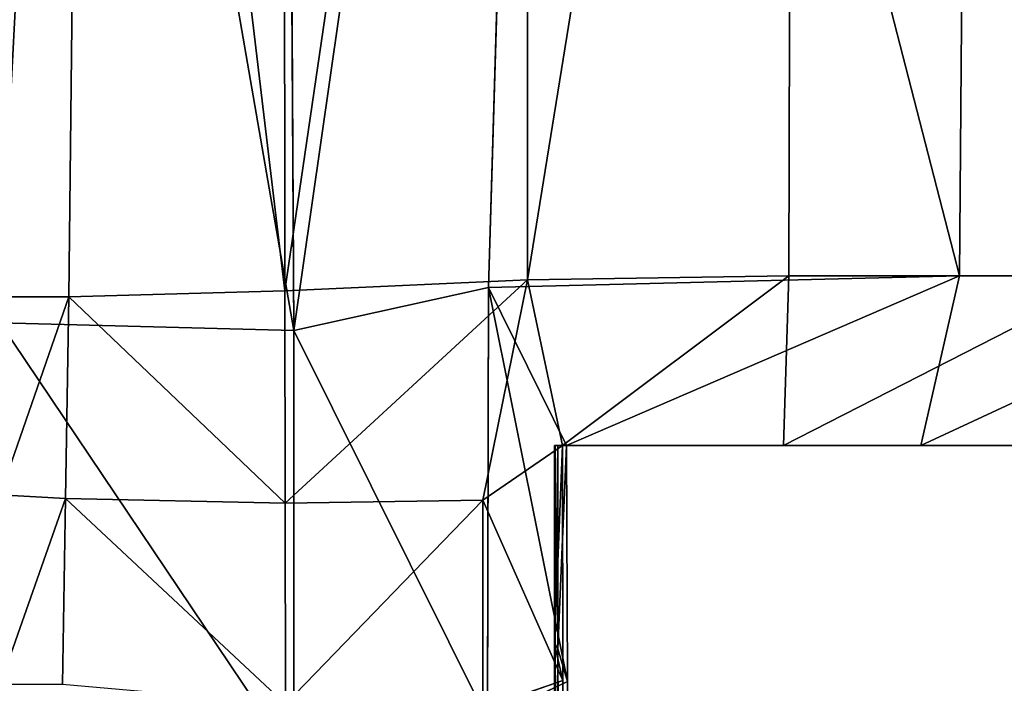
# Model space of a CAD drawing. Extents: x 0 to 35.8, y 0 to 27.5.
# Tile 76 of 256: x 15.324 to 15.77, y 0.6 to 0.9. Entities that reach past the tile are written whole.
import ezdxf

# ---------------------------------------------------------------- set-up
doc = ezdxf.new("R2010")
doc.units = 0
doc.header["$MEASUREMENT"] = 0
doc.layers.get('0').update_dxf_attribs({"color": 13, "linetype": 'CONTINUOUS'})
doc.layers.add('HDI8056C_KNOBS_-_2', color=252, linetype='CONTINUOUS')

# ---------------------------------------------------------------- blocks, each defined once
blk = doc.blocks.new('RGM8658UC_TRADECAD_V06_DXF')
at = {"layer": 'HDI8056C_KNOBS_-_2', "color": 0}
for p, q in [((15.3461, 0.7747, 3.9317), (15.3545, 1.5282, 3.9309)), ((15.3461, 0.7747, 3.9317), (15.3545, 1.5282, 3.9309)), ((15.4434, 1.5271, 3.9203), (15.4441, 0.7773, 3.9214)), ((15.4434, 1.5271, 3.9203), (15.4441, 0.7773, 3.9214)), ((15.4481, 0.7593, 1.9103), (15.4439, 1.5273, 1.9078)), ((15.4481, 0.7593, 1.9103), (15.4439, 1.5273, 1.9078)), ((15.5585, 1.5273, 1.9365), (15.5364, 0.7789, 1.9346)), ((15.5585, 1.5273, 1.9365), (15.5364, 0.7789, 1.9346)), ((15.5541, 0.7823, 3.9023), (15.5541, 1.5271, 3.9009)), ((15.5541, 0.7823, 3.9023), (15.5541, 1.5271, 3.9009)), ((15.6745, 1.5272, 3.8628), (15.6726, 0.7841, 3.865)), ((15.6745, 1.5272, 3.8628), (15.6726, 0.7841, 3.865)), ((15.75, 0.7841, 1.9996), (15.7558, 1.5273, 2.0004)), ((15.75, 0.7841, 1.9996), (15.7558, 1.5273, 2.0004)), ((15.4441, 0.7773, 3.9214), (15.5541, 0.7823, 3.9023)), ((15.4441, 0.7773, 3.9214), (15.5541, 0.7823, 3.9023)), ((15.5541, 0.7823, 3.9023), (15.5338, 0.6825, 3.8996)), ((15.5541, 0.7823, 3.9023), (15.5338, 0.6825, 3.8996)), ((15.75, 0.7841, 1.9996), (15.5364, 0.7789, 1.9346)), ((15.75, 0.7841, 1.9996), (15.5364, 0.7789, 1.9346)), ((15.6726, 0.7841, 3.865), (15.5541, 0.7823, 3.9023)), ((15.6726, 0.7841, 3.865), (15.5541, 0.7823, 3.9023)), ((15.57, 0.7073, 3.8133), (15.5541, 0.7823, 3.9023)), ((15.57, 0.7073, 3.8133), (15.5541, 0.7823, 3.9023)), ((15.6701, 0.7073, 3.7688), (15.6726, 0.7841, 3.865)), ((15.6701, 0.7073, 3.7688), (15.6726, 0.7841, 3.865)), ((15.8207, 0.7841, 3.7921), (15.6726, 0.7841, 3.865)), ((15.8207, 0.7841, 3.7921), (15.6726, 0.7841, 3.865)), ((15.7324, 0.7073, 2.0833), (15.75, 0.7841, 1.9996)), ((15.7324, 0.7073, 2.0833), (15.75, 0.7841, 1.9996)), ((15.75, 0.7841, 1.9996), (15.898, 0.7841, 2.0889)), ((15.75, 0.7841, 1.9996), (15.898, 0.7841, 2.0889)), ((15.4441, 0.7773, 3.9214), (15.3461, 0.7747, 3.9317)), ((15.4441, 0.7773, 3.9214), (15.3461, 0.7747, 3.9317)), ((15.4442, 0.6812, 3.9217), (15.4441, 0.7773, 3.9214)), ((15.4442, 0.6812, 3.9217), (15.4441, 0.7773, 3.9214)), ((15.5364, 0.7789, 1.9346), (15.4481, 0.7593, 1.9103)), ((15.5364, 0.7789, 1.9346), (15.4481, 0.7593, 1.9103)), ((15.536, 0.5831, 1.9354), (15.5364, 0.7789, 1.9346)), ((15.536, 0.5831, 1.9354), (15.5364, 0.7789, 1.9346)), ((15.5364, 0.7789, 1.9346), (15.5718, 0.7073, 2.0187)), ((15.5364, 0.7789, 1.9346), (15.5718, 0.7073, 2.0187)), ((15.3461, 0.7747, 3.9317), (15.3149, 0.7746, 3.9321)), ((15.3461, 0.7747, 3.9317), (15.3149, 0.7746, 3.9321)), ((15.3446, 0.6833, 3.9318), (15.3461, 0.7747, 3.9317)), ((15.3446, 0.6833, 3.9318), (15.3461, 0.7747, 3.9317)), ((15.3149, 0.7629, 1.8996), (15.4481, 0.7593, 1.9103)), ((15.3149, 0.7629, 1.8996), (15.4481, 0.7593, 1.9103)), ((15.4481, 0.7593, 1.9103), (15.4481, 0.565, 1.9112)), ((15.4481, 0.7593, 1.9103), (15.4481, 0.565, 1.9112)), ((15.57, 0.7073, 3.8133), (15.5338, 0.6825, 3.8996)), ((15.57, 0.7073, 3.8133), (15.5338, 0.6825, 3.8996)), ((15.6642, 0.7073, 3.4472), (15.5663, 0.7073, 3.4554)), ((15.5663, 0.7073, 3.4554), (15.57, 0.7073, 3.8133)), ((15.5663, 0.7073, 3.2064), (15.5663, 0.7073, 3.4554)), ((15.6642, 0.7073, 3.4472), (15.5663, 0.7073, 3.4554)), ((15.6635, 0.7073, 3.1976), (15.5663, 0.7073, 3.2064)), ((15.5663, 0.7073, 2.9858), (15.6635, 0.7073, 2.9809)), ((15.6641, 0.7073, 2.7328), (15.5663, 0.7073, 2.7191)), ((15.5663, 0.7073, 2.7191), (15.5663, 0.7073, 2.9858)), ((15.5667, 0.7073, 2.488), (15.5663, 0.7073, 2.7191)), ((15.6641, 0.7073, 2.7328), (15.5663, 0.7073, 2.7191)), ((15.5663, 0.7073, 2.9858), (15.6635, 0.7073, 2.9809)), ((15.5663, 0.7073, 2.9858), (15.5663, 0.7073, 3.2064)), ((15.6635, 0.7073, 3.1976), (15.5663, 0.7073, 3.2064)), ((15.5663, 0.7073, 3.4554), (15.57, 0.7073, 3.8133)), ((15.5663, 0.7073, 3.4554), (15.5663, 0.6173, 3.4554)), ((15.5663, 0.6173, 2.9858), (15.5663, 0.7073, 2.9858)), ((15.5663, 0.7073, 2.7191), (15.5663, 0.7073, 2.9858)), ((15.5663, 0.7073, 2.7191), (15.5663, 0.6173, 2.7191)), ((15.5663, 0.7073, 3.4554), (15.5663, 0.6173, 3.4554)), ((15.5663, 0.7073, 3.2064), (15.5663, 0.7073, 3.4554)), ((15.5663, 0.7073, 3.2064), (15.5663, 0.6173, 3.2064)), ((15.5663, 0.7073, 2.7191), (15.5663, 0.6173, 2.7191)), ((15.5667, 0.7073, 2.488), (15.5663, 0.7073, 2.7191)), ((15.5663, 0.7073, 3.2064), (15.5663, 0.6173, 3.2064)), ((15.5663, 0.7073, 2.9858), (15.5663, 0.7073, 3.2064)), ((15.5663, 0.6173, 2.9858), (15.5663, 0.7073, 2.9858)), ((15.5667, 0.6173, 2.488), (15.5667, 0.7073, 2.488)), ((15.5667, 0.7073, 2.488), (15.5678, 0.7073, 2.2676)), ((15.6791, 0.7073, 2.5233), (15.5667, 0.7073, 2.488)), ((15.5667, 0.7073, 2.488), (15.5678, 0.7073, 2.2676)), ((15.6791, 0.7073, 2.5233), (15.5667, 0.7073, 2.488)), ((15.5667, 0.6173, 2.488), (15.5667, 0.7073, 2.488)), ((15.5678, 0.7073, 2.2676), (15.5678, 0.6152, 2.2701)), ((15.5718, 0.7073, 2.0187), (15.5678, 0.7073, 2.2676)), ((15.5678, 0.7073, 2.2676), (15.6979, 0.7073, 2.3054)), ((15.5678, 0.7073, 2.2676), (15.6979, 0.7073, 2.3054)), ((15.5678, 0.7073, 2.2676), (15.5678, 0.6152, 2.2701)), ((15.5718, 0.7073, 2.0187), (15.5678, 0.7073, 2.2676)), ((15.57, 0.7073, 3.8133), (15.6701, 0.7073, 3.7688)), ((15.5701, 0.6008, 3.8265), (15.57, 0.7073, 3.8133)), ((15.57, 0.7073, 3.8133), (15.6701, 0.7073, 3.7688)), ((15.5701, 0.6008, 3.8265), (15.57, 0.7073, 3.8133)), ((15.5718, 0.7073, 2.0187), (15.7324, 0.7073, 2.0833)), ((15.5718, 0.7073, 2.0187), (15.5722, 0.6004, 2.0161)), ((15.5718, 0.7073, 2.0187), (15.5722, 0.6004, 2.0161)), ((15.5718, 0.7073, 2.0187), (15.7324, 0.7073, 2.0833)), ((15.6642, 0.7073, 3.4472), (15.6635, 0.7073, 3.1976)), ((15.6635, 0.7073, 2.9809), (15.8094, 0.7073, 2.9881)), ((15.6641, 0.7073, 2.7328), (15.6635, 0.7073, 2.9809)), ((15.6635, 0.7073, 3.1976), (15.8096, 0.7073, 3.204)), ((15.6635, 0.7073, 2.9809), (15.8094, 0.7073, 2.9881)), ((15.6635, 0.7073, 2.9809), (15.6635, 0.7073, 3.1976)), ((15.6635, 0.7073, 3.1976), (15.8096, 0.7073, 3.204)), ((15.6642, 0.7073, 3.4472), (15.6635, 0.7073, 3.1976)), ((15.6641, 0.7073, 2.7328), (15.6635, 0.7073, 2.9809)), ((15.6635, 0.7073, 2.9809), (15.6635, 0.7073, 3.1976)), ((15.6641, 0.7073, 2.7328), (15.8227, 0.7073, 2.7704)), ((15.6791, 0.7073, 2.5233), (15.6641, 0.7073, 2.7328)), ((15.6641, 0.7073, 2.7328), (15.8227, 0.7073, 2.7704)), ((15.6791, 0.7073, 2.5233), (15.6641, 0.7073, 2.7328)), ((15.6701, 0.7073, 3.7688), (15.6642, 0.7073, 3.4472)), ((15.6642, 0.7073, 3.4472), (15.8035, 0.7073, 3.4399)), ((15.6642, 0.7073, 3.4472), (15.8035, 0.7073, 3.4399)), ((15.6701, 0.7073, 3.7688), (15.6642, 0.7073, 3.4472)), ((15.6701, 0.7073, 3.7688), (15.8154, 0.7073, 3.6966)), ((15.6701, 0.7073, 3.7688), (15.8154, 0.7073, 3.6966)), ((15.8347, 0.7073, 2.5689), (15.6791, 0.7073, 2.5233)), ((15.6979, 0.7073, 2.3054), (15.6791, 0.7073, 2.5233)), ((15.8347, 0.7073, 2.5689), (15.6791, 0.7073, 2.5233)), ((15.6979, 0.7073, 2.3054), (15.6791, 0.7073, 2.5233)), ((15.6979, 0.7073, 2.3054), (15.85, 0.7073, 2.3662)), ((15.7324, 0.7073, 2.0833), (15.6979, 0.7073, 2.3054)), ((15.7324, 0.7073, 2.0833), (15.6979, 0.7073, 2.3054)), ((15.6979, 0.7073, 2.3054), (15.85, 0.7073, 2.3662)), ((15.8813, 0.7073, 2.1737), (15.7324, 0.7073, 2.0833)), ((15.8813, 0.7073, 2.1737), (15.7324, 0.7073, 2.0833)), ((15.3149, 0.6849, 3.932), (15.3446, 0.6833, 3.9318)), ((15.3149, 0.6849, 3.932), (15.3446, 0.6833, 3.9318)), ((15.3446, 0.6833, 3.9318), (15.3433, 0.5989, 3.932)), ((15.3446, 0.6833, 3.9318), (15.3433, 0.5989, 3.932)), ((15.4442, 0.6812, 3.9217), (15.3446, 0.6833, 3.9318)), ((15.4442, 0.6812, 3.9217), (15.3446, 0.6833, 3.9318)), ((15.4442, 0.6812, 3.9217), (15.5338, 0.6825, 3.8996)), ((15.4442, 0.6812, 3.9217), (15.5338, 0.6825, 3.8996)), ((15.4443, 0.59, 3.9217), (15.4442, 0.6812, 3.9217)), ((15.4443, 0.59, 3.9217), (15.4442, 0.6812, 3.9217)), ((15.5338, 0.6825, 3.8996), (15.5338, 0.5882, 3.897)), ((15.5338, 0.6825, 3.8996), (15.5338, 0.5882, 3.897)), ((15.5701, 0.6008, 3.8265), (15.5663, 0.6173, 3.4554)), ((15.5663, 0.6173, 3.4554), (15.5663, 0.053, 3.4808)), ((15.5663, 0.6173, 2.9858), (15.5663, 0.6173, 2.7191)), ((15.5663, 0.6173, 2.7191), (15.5663, 0.053, 2.7194)), ((15.5663, 0.053, 2.9868), (15.5663, 0.6173, 2.9858)), ((15.5663, 0.6173, 3.4554), (15.5663, 0.6173, 3.2064)), ((15.5663, 0.6173, 3.2064), (15.5663, 0.053, 3.2198)), ((15.5663, 0.6173, 3.4554), (15.5663, 0.053, 3.4808)), ((15.5663, 0.6173, 2.7191), (15.5667, 0.6173, 2.488)), ((15.5663, 0.6173, 2.7191), (15.5663, 0.053, 2.7194)), ((15.5663, 0.6173, 3.2064), (15.5663, 0.6173, 2.9858)), ((15.5663, 0.053, 2.9868), (15.5663, 0.6173, 2.9858)), ((15.5663, 0.6173, 3.2064), (15.5663, 0.053, 3.2198)), ((15.5701, 0.6008, 3.8265), (15.5663, 0.6173, 3.4554)), ((15.5663, 0.6173, 2.9858), (15.5663, 0.6173, 2.7191)), ((15.5663, 0.6173, 3.4554), (15.5663, 0.6173, 3.2064)), ((15.5663, 0.6173, 2.7191), (15.5667, 0.6173, 2.488)), ((15.5663, 0.6173, 3.2064), (15.5663, 0.6173, 2.9858)), ((15.5678, 0.6152, 2.2701), (15.5667, 0.6173, 2.488)), ((15.5667, 0.6173, 2.488), (15.567, 0.053, 2.4889)), ((15.5678, 0.6152, 2.2701), (15.5667, 0.6173, 2.488)), ((15.5667, 0.6173, 2.488), (15.567, 0.053, 2.4889)), ((15.5678, 0.053, 2.3072), (15.5678, 0.6152, 2.2701)), ((15.5678, 0.6152, 2.2701), (15.5722, 0.6004, 2.0161)), ((15.5678, 0.053, 2.3072), (15.5678, 0.6152, 2.2701)), ((15.5678, 0.6152, 2.2701), (15.5722, 0.6004, 2.0161)), ((15.5338, 0.5882, 3.897), (15.5701, 0.6008, 3.8265)), ((15.5338, 0.5882, 3.897), (15.5701, 0.6008, 3.8265)), ((15.536, 0.5831, 1.9354), (15.5722, 0.6004, 2.0161)), ((15.536, 0.5831, 1.9354), (15.5722, 0.6004, 2.0161)), ((15.57, 0.053, 3.7935), (15.5701, 0.6008, 3.8265)), ((15.57, 0.053, 3.7935), (15.5701, 0.6008, 3.8265)), ((15.5722, 0.6004, 2.0161), (15.5707, 0.053, 2.0275)), ((15.5722, 0.6004, 2.0161), (15.5707, 0.053, 2.0275))]:
    blk.add_line(p, q, dxfattribs=at)
at = {"layer": 'HDI8056C_KNOBS_-_2', "color": 252}
mesh = blk.add_polyface(dxfattribs=at)
corners = [(15.3545, 1.5282, 3.9309), (15.3149, 0.7746, 3.9321), (15.3149, 1.5271, 3.9324), (15.3461, 0.7747, 3.9317)]
mesh.append_faces([[corners[k] for k in face] for face in [(0, 1, 2), (1, 0, 3)]], dxfattribs={"vtx0": -1, "color": 252})
mesh = blk.add_polyface(dxfattribs=at)
corners = [(15.4481, 0.7593, 1.9103), (15.3149, 1.5273, 1.8991), (15.3149, 0.7629, 1.8996), (15.4439, 1.5273, 1.9078)]
mesh.append_faces([[corners[k] for k in face] for face in [(0, 1, 2), (1, 0, 3)]], dxfattribs={"vtx0": -1, "color": 252})
mesh = blk.add_polyface(dxfattribs=at)
corners = [(15.3545, 1.5282, 3.9309), (15.4441, 0.7773, 3.9214), (15.3461, 0.7747, 3.9317), (15.4434, 1.5271, 3.9203)]
mesh.append_faces([[corners[k] for k in face] for face in [(0, 1, 2), (1, 0, 3)]], dxfattribs={"vtx0": -1, "color": 252})
mesh = blk.add_polyface(dxfattribs=at)
corners = [(15.5541, 1.5271, 3.9009), (15.4441, 0.7773, 3.9214), (15.4434, 1.5271, 3.9203), (15.5541, 0.7823, 3.9023)]
mesh.append_faces([[corners[k] for k in face] for face in [(0, 1, 2), (1, 0, 3)]], dxfattribs={"vtx0": -1, "color": 252})
mesh = blk.add_polyface(dxfattribs=at)
corners = [(15.4481, 0.7593, 1.9103), (15.5585, 1.5273, 1.9365), (15.4439, 1.5273, 1.9078), (15.5364, 0.7789, 1.9346)]
mesh.append_faces([[corners[k] for k in face] for face in [(0, 1, 2), (1, 0, 3)]], dxfattribs={"vtx0": -1, "color": 252})
mesh = blk.add_polyface(dxfattribs=at)
corners = [(15.75, 0.7841, 1.9996), (15.5585, 1.5273, 1.9365), (15.5364, 0.7789, 1.9346), (15.7558, 1.5273, 2.0004)]
mesh.append_faces([[corners[k] for k in face] for face in [(0, 1, 2), (1, 0, 3)]], dxfattribs={"vtx0": -1, "color": 252})
mesh = blk.add_polyface(dxfattribs=at)
corners = [(15.6745, 1.5272, 3.8628), (15.5541, 0.7823, 3.9023), (15.5541, 1.5271, 3.9009), (15.6726, 0.7841, 3.865)]
mesh.append_faces([[corners[k] for k in face] for face in [(0, 1, 2), (1, 0, 3)]], dxfattribs={"vtx0": -1, "color": 252})
mesh = blk.add_polyface(dxfattribs=at)
corners = [(15.6745, 1.5272, 3.8628), (15.8207, 0.7841, 3.7921), (15.6726, 0.7841, 3.865), (15.8197, 1.5272, 3.7907)]
mesh.append_faces([[corners[k] for k in face] for face in [(0, 1, 2), (1, 0, 3)]], dxfattribs={"vtx0": -1, "color": 252})
mesh = blk.add_polyface(dxfattribs=at)
corners = [(15.898, 0.7841, 2.0889), (15.7558, 1.5273, 2.0004), (15.75, 0.7841, 1.9996), (15.8981, 1.5273, 2.0878)]
mesh.append_faces([[corners[k] for k in face] for face in [(0, 1, 2), (1, 0, 3)]], dxfattribs={"vtx0": -1, "color": 252})
mesh = blk.add_polyface(dxfattribs=at)
corners = [(15.5541, 0.7823, 3.9023), (15.4442, 0.6812, 3.9217), (15.4441, 0.7773, 3.9214)]
mesh.append_faces([[corners[k] for k in face] for face in [(0, 1, 2)]], dxfattribs={"color": 252})
mesh = blk.add_polyface(dxfattribs=at)
corners = [(15.5541, 0.7823, 3.9023), (15.5338, 0.6825, 3.8996), (15.4442, 0.6812, 3.9217)]
mesh.append_faces([[corners[k] for k in face] for face in [(0, 1, 2)]], dxfattribs={"color": 252})
mesh = blk.add_polyface(dxfattribs=at)
corners = [(15.5541, 0.7823, 3.9023), (15.57, 0.7073, 3.8133), (15.5338, 0.6825, 3.8996)]
mesh.append_faces([[corners[k] for k in face] for face in [(0, 1, 2)]], dxfattribs={"color": 252})
mesh = blk.add_polyface(dxfattribs=at)
corners = [(15.5718, 0.7073, 2.0187), (15.75, 0.7841, 1.9996), (15.5364, 0.7789, 1.9346)]
mesh.append_faces([[corners[k] for k in face] for face in [(0, 1, 2)]], dxfattribs={"color": 252})
mesh = blk.add_polyface(dxfattribs=at)
corners = [(15.5541, 0.7823, 3.9023), (15.6726, 0.7841, 3.865), (15.57, 0.7073, 3.8133)]
mesh.append_faces([[corners[k] for k in face] for face in [(0, 1, 2)]], dxfattribs={"color": 252})
mesh = blk.add_polyface(dxfattribs=at)
corners = [(15.6726, 0.7841, 3.865), (15.6701, 0.7073, 3.7688), (15.57, 0.7073, 3.8133)]
mesh.append_faces([[corners[k] for k in face] for face in [(0, 1, 2)]], dxfattribs={"color": 252})
mesh = blk.add_polyface(dxfattribs=at)
corners = [(15.7324, 0.7073, 2.0833), (15.75, 0.7841, 1.9996), (15.5718, 0.7073, 2.0187)]
mesh.append_faces([[corners[k] for k in face] for face in [(0, 1, 2)]], dxfattribs={"color": 252})
mesh = blk.add_polyface(dxfattribs=at)
corners = [(15.6701, 0.7073, 3.7688), (15.8207, 0.7841, 3.7921), (15.8154, 0.7073, 3.6966), (15.6726, 0.7841, 3.865)]
mesh.append_faces([[corners[k] for k in face] for face in [(0, 1, 2), (1, 0, 3)]], dxfattribs={"vtx0": -1, "color": 252})
mesh = blk.add_polyface(dxfattribs=at)
corners = [(15.7324, 0.7073, 2.0833), (15.898, 0.7841, 2.0889), (15.75, 0.7841, 1.9996), (15.8813, 0.7073, 2.1737)]
mesh.append_faces([[corners[k] for k in face] for face in [(0, 1, 2), (1, 0, 3)]], dxfattribs={"vtx0": -1, "color": 252})
mesh = blk.add_polyface(dxfattribs=at)
corners = [(15.3461, 0.7747, 3.9317), (15.4442, 0.6812, 3.9217), (15.3446, 0.6833, 3.9318), (15.4441, 0.7773, 3.9214)]
mesh.append_faces([[corners[k] for k in face] for face in [(0, 1, 2), (1, 0, 3)]], dxfattribs={"vtx0": -1, "color": 252})
mesh = blk.add_polyface(dxfattribs=at)
corners = [(15.536, 0.5831, 1.9354), (15.4481, 0.7593, 1.9103), (15.4481, 0.565, 1.9112), (15.5364, 0.7789, 1.9346)]
mesh.append_faces([[corners[k] for k in face] for face in [(0, 1, 2), (1, 0, 3)]], dxfattribs={"vtx0": -1, "color": 252})
mesh = blk.add_polyface(dxfattribs=at)
corners = [(15.5722, 0.6004, 2.0161), (15.5364, 0.7789, 1.9346), (15.536, 0.5831, 1.9354), (15.5718, 0.7073, 2.0187)]
mesh.append_faces([[corners[k] for k in face] for face in [(0, 1, 2), (1, 0, 3)]], dxfattribs={"vtx0": -1, "color": 252})
mesh = blk.add_polyface(dxfattribs=at)
corners = [(15.3461, 0.7747, 3.9317), (15.3149, 0.6849, 3.932), (15.3149, 0.7746, 3.9321), (15.3446, 0.6833, 3.9318)]
mesh.append_faces([[corners[k] for k in face] for face in [(0, 1, 2), (1, 0, 3)]], dxfattribs={"vtx0": -1, "color": 252})
mesh = blk.add_polyface(dxfattribs=at)
corners = [(15.4481, 0.565, 1.9112), (15.3149, 0.7629, 1.8996), (15.3149, 0.5578, 1.9006), (15.4481, 0.7593, 1.9103)]
mesh.append_faces([[corners[k] for k in face] for face in [(0, 1, 2), (1, 0, 3)]], dxfattribs={"vtx0": -1, "color": 252})
mesh = blk.add_polyface(dxfattribs=at)
corners = [(15.57, 0.7073, 3.8133), (15.5701, 0.6008, 3.8265), (15.5338, 0.6825, 3.8996)]
mesh.append_faces([[corners[k] for k in face] for face in [(0, 1, 2)]], dxfattribs={"color": 252})
mesh = blk.add_polyface(dxfattribs=at)
corners = [(15.5663, 0.7073, 3.4554), (15.6701, 0.7073, 3.7688), (15.6642, 0.7073, 3.4472), (15.57, 0.7073, 3.8133)]
mesh.append_faces([[corners[k] for k in face] for face in [(0, 1, 2), (1, 0, 3)]], dxfattribs={"vtx0": -1, "color": 252})
mesh = blk.add_polyface(dxfattribs=at)
corners = [(15.5663, 0.7073, 3.2064), (15.6642, 0.7073, 3.4472), (15.6635, 0.7073, 3.1976), (15.5663, 0.7073, 3.4554)]
mesh.append_faces([[corners[k] for k in face] for face in [(0, 1, 2), (1, 0, 3)]], dxfattribs={"vtx0": -1, "color": 252})
mesh = blk.add_polyface(dxfattribs=at)
corners = [(15.5663, 0.7073, 2.9858), (15.6641, 0.7073, 2.7328), (15.5663, 0.7073, 2.7191), (15.6635, 0.7073, 2.9809)]
mesh.append_faces([[corners[k] for k in face] for face in [(0, 1, 2), (1, 0, 3)]], dxfattribs={"vtx0": -1, "color": 252})
mesh = blk.add_polyface(dxfattribs=at)
corners = [(15.5663, 0.7073, 2.7191), (15.6791, 0.7073, 2.5233), (15.5667, 0.7073, 2.488), (15.6641, 0.7073, 2.7328)]
mesh.append_faces([[corners[k] for k in face] for face in [(0, 1, 2), (1, 0, 3)]], dxfattribs={"vtx0": -1, "color": 252})
mesh = blk.add_polyface(dxfattribs=at)
corners = [(15.5663, 0.7073, 2.9858), (15.6635, 0.7073, 3.1976), (15.6635, 0.7073, 2.9809), (15.5663, 0.7073, 3.2064)]
mesh.append_faces([[corners[k] for k in face] for face in [(0, 1, 2), (1, 0, 3)]], dxfattribs={"vtx0": -1, "color": 252})
mesh = blk.add_polyface(dxfattribs=at)
corners = [(15.57, 0.7073, 3.8133), (15.5663, 0.6173, 3.4554), (15.5701, 0.6008, 3.8265), (15.5663, 0.7073, 3.4554)]
mesh.append_faces([[corners[k] for k in face] for face in [(0, 1, 2), (1, 0, 3)]], dxfattribs={"vtx0": -1, "color": 252})
mesh = blk.add_polyface(dxfattribs=at)
corners = [(15.5663, 0.7073, 2.9858), (15.5663, 0.6173, 2.7191), (15.5663, 0.6173, 2.9858), (15.5663, 0.7073, 2.7191)]
mesh.append_faces([[corners[k] for k in face] for face in [(0, 1, 2), (1, 0, 3)]], dxfattribs={"vtx0": -1, "color": 252})
mesh = blk.add_polyface(dxfattribs=at)
corners = [(15.5663, 0.7073, 3.4554), (15.5663, 0.6173, 3.2064), (15.5663, 0.6173, 3.4554), (15.5663, 0.7073, 3.2064)]
mesh.append_faces([[corners[k] for k in face] for face in [(0, 1, 2), (1, 0, 3)]], dxfattribs={"vtx0": -1, "color": 252})
mesh = blk.add_polyface(dxfattribs=at)
corners = [(15.5663, 0.7073, 2.7191), (15.5667, 0.6173, 2.488), (15.5663, 0.6173, 2.7191), (15.5667, 0.7073, 2.488)]
mesh.append_faces([[corners[k] for k in face] for face in [(0, 1, 2), (1, 0, 3)]], dxfattribs={"vtx0": -1, "color": 252})
mesh = blk.add_polyface(dxfattribs=at)
corners = [(15.5663, 0.7073, 3.2064), (15.5663, 0.6173, 2.9858), (15.5663, 0.6173, 3.2064), (15.5663, 0.7073, 2.9858)]
mesh.append_faces([[corners[k] for k in face] for face in [(0, 1, 2), (1, 0, 3)]], dxfattribs={"vtx0": -1, "color": 252})
mesh = blk.add_polyface(dxfattribs=at)
corners = [(15.5667, 0.6173, 2.488), (15.5678, 0.7073, 2.2676), (15.5678, 0.6152, 2.2701), (15.5667, 0.7073, 2.488)]
mesh.append_faces([[corners[k] for k in face] for face in [(0, 1, 2), (1, 0, 3)]], dxfattribs={"vtx0": -1, "color": 252})
mesh = blk.add_polyface(dxfattribs=at)
corners = [(15.5667, 0.7073, 2.488), (15.6979, 0.7073, 2.3054), (15.5678, 0.7073, 2.2676), (15.6791, 0.7073, 2.5233)]
mesh.append_faces([[corners[k] for k in face] for face in [(0, 1, 2), (1, 0, 3)]], dxfattribs={"vtx0": -1, "color": 252})
mesh = blk.add_polyface(dxfattribs=at)
corners = [(15.5678, 0.7073, 2.2676), (15.7324, 0.7073, 2.0833), (15.5718, 0.7073, 2.0187), (15.6979, 0.7073, 2.3054)]
mesh.append_faces([[corners[k] for k in face] for face in [(0, 1, 2), (1, 0, 3)]], dxfattribs={"vtx0": -1, "color": 252})
mesh = blk.add_polyface(dxfattribs=at)
corners = [(15.5678, 0.6152, 2.2701), (15.5718, 0.7073, 2.0187), (15.5722, 0.6004, 2.0161), (15.5678, 0.7073, 2.2676)]
mesh.append_faces([[corners[k] for k in face] for face in [(0, 1, 2), (1, 0, 3)]], dxfattribs={"vtx0": -1, "color": 252})
mesh = blk.add_polyface(dxfattribs=at)
corners = [(15.6635, 0.7073, 2.9809), (15.8227, 0.7073, 2.7704), (15.6641, 0.7073, 2.7328), (15.8094, 0.7073, 2.9881)]
mesh.append_faces([[corners[k] for k in face] for face in [(0, 1, 2), (1, 0, 3)]], dxfattribs={"vtx0": -1, "color": 252})
mesh = blk.add_polyface(dxfattribs=at)
corners = [(15.6635, 0.7073, 3.1976), (15.8094, 0.7073, 2.9881), (15.6635, 0.7073, 2.9809), (15.8096, 0.7073, 3.204)]
mesh.append_faces([[corners[k] for k in face] for face in [(0, 1, 2), (1, 0, 3)]], dxfattribs={"vtx0": -1, "color": 252})
mesh = blk.add_polyface(dxfattribs=at)
corners = [(15.6642, 0.7073, 3.4472), (15.8096, 0.7073, 3.204), (15.6635, 0.7073, 3.1976), (15.8035, 0.7073, 3.4399)]
mesh.append_faces([[corners[k] for k in face] for face in [(0, 1, 2), (1, 0, 3)]], dxfattribs={"vtx0": -1, "color": 252})
mesh = blk.add_polyface(dxfattribs=at)
corners = [(15.6641, 0.7073, 2.7328), (15.8347, 0.7073, 2.5689), (15.6791, 0.7073, 2.5233), (15.8227, 0.7073, 2.7704)]
mesh.append_faces([[corners[k] for k in face] for face in [(0, 1, 2), (1, 0, 3)]], dxfattribs={"vtx0": -1, "color": 252})
mesh = blk.add_polyface(dxfattribs=at)
corners = [(15.6642, 0.7073, 3.4472), (15.8154, 0.7073, 3.6966), (15.8035, 0.7073, 3.4399), (15.6701, 0.7073, 3.7688)]
mesh.append_faces([[corners[k] for k in face] for face in [(0, 1, 2), (1, 0, 3)]], dxfattribs={"vtx0": -1, "color": 252})
mesh = blk.add_polyface(dxfattribs=at)
corners = [(15.6791, 0.7073, 2.5233), (15.85, 0.7073, 2.3662), (15.6979, 0.7073, 2.3054), (15.8347, 0.7073, 2.5689)]
mesh.append_faces([[corners[k] for k in face] for face in [(0, 1, 2), (1, 0, 3)]], dxfattribs={"vtx0": -1, "color": 252})
mesh = blk.add_polyface(dxfattribs=at)
corners = [(15.6979, 0.7073, 2.3054), (15.8813, 0.7073, 2.1737), (15.7324, 0.7073, 2.0833), (15.85, 0.7073, 2.3662)]
mesh.append_faces([[corners[k] for k in face] for face in [(0, 1, 2), (1, 0, 3)]], dxfattribs={"vtx0": -1, "color": 252})
mesh = blk.add_polyface(dxfattribs=at)
corners = [(15.3446, 0.6833, 3.9318), (15.3149, 0.5989, 3.932), (15.3149, 0.6849, 3.932), (15.3433, 0.5989, 3.932)]
mesh.append_faces([[corners[k] for k in face] for face in [(0, 1, 2), (1, 0, 3)]], dxfattribs={"vtx0": -1, "color": 252})
mesh = blk.add_polyface(dxfattribs=at)
corners = [(15.3446, 0.6833, 3.9318), (15.4443, 0.59, 3.9217), (15.3433, 0.5989, 3.932), (15.4442, 0.6812, 3.9217)]
mesh.append_faces([[corners[k] for k in face] for face in [(0, 1, 2), (1, 0, 3)]], dxfattribs={"vtx0": -1, "color": 252})
mesh = blk.add_polyface(dxfattribs=at)
corners = [(15.5338, 0.6825, 3.8996), (15.4443, 0.59, 3.9217), (15.4442, 0.6812, 3.9217), (15.5338, 0.5882, 3.897)]
mesh.append_faces([[corners[k] for k in face] for face in [(0, 1, 2), (1, 0, 3)]], dxfattribs={"vtx0": -1, "color": 252})
mesh = blk.add_polyface(dxfattribs=at)
corners = [(15.5338, 0.6825, 3.8996), (15.5701, 0.6008, 3.8265), (15.5338, 0.5882, 3.897)]
mesh.append_faces([[corners[k] for k in face] for face in [(0, 1, 2)]], dxfattribs={"color": 252})
mesh = blk.add_polyface(dxfattribs=at)
corners = [(15.5701, 0.6008, 3.8265), (15.5663, 0.053, 3.4808), (15.57, 0.053, 3.7935), (15.5663, 0.6173, 3.4554)]
mesh.append_faces([[corners[k] for k in face] for face in [(0, 1, 2), (1, 0, 3)]], dxfattribs={"vtx0": -1, "color": 252})
mesh = blk.add_polyface(dxfattribs=at)
corners = [(15.5663, 0.6173, 2.9858), (15.5663, 0.053, 2.7194), (15.5663, 0.053, 2.9868), (15.5663, 0.6173, 2.7191)]
mesh.append_faces([[corners[k] for k in face] for face in [(0, 1, 2), (1, 0, 3)]], dxfattribs={"vtx0": -1, "color": 252})
mesh = blk.add_polyface(dxfattribs=at)
corners = [(15.5663, 0.6173, 3.4554), (15.5663, 0.053, 3.2198), (15.5663, 0.053, 3.4808), (15.5663, 0.6173, 3.2064)]
mesh.append_faces([[corners[k] for k in face] for face in [(0, 1, 2), (1, 0, 3)]], dxfattribs={"vtx0": -1, "color": 252})
mesh = blk.add_polyface(dxfattribs=at)
corners = [(15.5663, 0.6173, 2.7191), (15.567, 0.053, 2.4889), (15.5663, 0.053, 2.7194), (15.5667, 0.6173, 2.488)]
mesh.append_faces([[corners[k] for k in face] for face in [(0, 1, 2), (1, 0, 3)]], dxfattribs={"vtx0": -1, "color": 252})
mesh = blk.add_polyface(dxfattribs=at)
corners = [(15.5663, 0.6173, 3.2064), (15.5663, 0.053, 2.9868), (15.5663, 0.053, 3.2198), (15.5663, 0.6173, 2.9858)]
mesh.append_faces([[corners[k] for k in face] for face in [(0, 1, 2), (1, 0, 3)]], dxfattribs={"vtx0": -1, "color": 252})
mesh = blk.add_polyface(dxfattribs=at)
corners = [(15.5667, 0.6173, 2.488), (15.5678, 0.053, 2.3072), (15.567, 0.053, 2.4889), (15.5678, 0.6152, 2.2701)]
mesh.append_faces([[corners[k] for k in face] for face in [(0, 1, 2), (1, 0, 3)]], dxfattribs={"vtx0": -1, "color": 252})
mesh = blk.add_polyface(dxfattribs=at)
corners = [(15.5678, 0.6152, 2.2701), (15.5707, 0.053, 2.0275), (15.5678, 0.053, 2.3072), (15.5722, 0.6004, 2.0161)]
mesh.append_faces([[corners[k] for k in face] for face in [(0, 1, 2), (1, 0, 3)]], dxfattribs={"vtx0": -1, "color": 252})
mesh = blk.add_polyface(dxfattribs=at)
corners = [(15.5701, 0.6008, 3.8265), (15.57, 0.053, 3.7935), (15.5338, 0.5882, 3.897)]
mesh.append_faces([[corners[k] for k in face] for face in [(0, 1, 2)]], dxfattribs={"color": 252})
mesh = blk.add_polyface(dxfattribs=at)
corners = [(15.5722, 0.6004, 2.0161), (15.536, 0.5831, 1.9354), (15.5707, 0.053, 2.0275)]
mesh.append_faces([[corners[k] for k in face] for face in [(0, 1, 2)]], dxfattribs={"color": 252})

msp = doc.modelspace()

# ---------------------------------------------------------------- block references
at = {"color": 0}
msp.add_blockref('RGM8658UC_TRADECAD_V06_DXF', (0, 0), dxfattribs=at)

doc.saveas('drawing.dxf')
